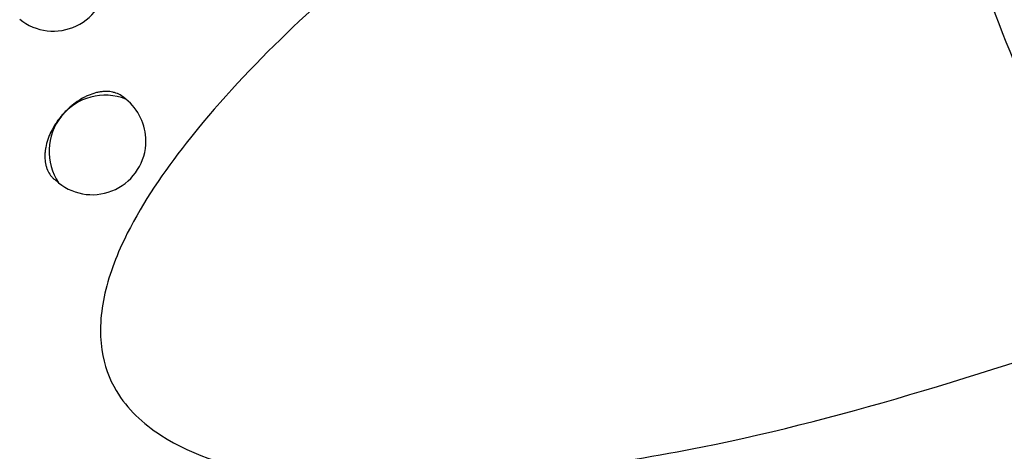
# Model space of a CAD drawing. Header units: millimetres. Extents: x -0.66 to 0.91, y -0.4 to 0.64.
# Tile 224 of 241: x 0.73236 to 0.74154, y 0.19932 to 0.20334. Entities that reach past the tile are written whole.
import ezdxf

# ---------------------------------------------------------------- set-up
doc = ezdxf.new("R2010")
doc.units = ezdxf.units.MM
doc.layers.add('FORMAT', color=7, linetype='Continuous')

msp = doc.modelspace()

# ---------------------------------------------------------------- linework, layer by layer
at = {"layer": 'FORMAT', "color": 7, "linetype": 'Continuous', "lineweight": 25}
for p, q in [((0.733351, 0.202597), (0.733328, 0.202616)), ((0.732688, 0.201847), (0.732725, 0.201818))]:
    msp.add_line(p, q, dxfattribs=at)
for centre, radius, start, end in [((0.732675, 0.20373), 0.0005, 231.225746, 0), ((0.733159, 0.20211), 0.0005234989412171, 68.457995, 213.993496), ((0.733038, 0.202207), 0.0005000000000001, 0, 51.225746), ((0.733038, 0.202207), 0.0005000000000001, 231.225746, 0)]:
    msp.add_arc(centre, radius, start, end, dxfattribs=at)
for points, knots in [([(0.7411645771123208, 0.207813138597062), (0.7402563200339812, 0.2072416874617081), (0.738442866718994, 0.2061007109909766), (0.7359686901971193, 0.2042632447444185), (0.7342043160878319, 0.2026443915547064), (0.7333901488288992, 0.2014634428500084), (0.7331240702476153, 0.2007849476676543), (0.7330940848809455, 0.2002649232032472), (0.7332708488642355, 0.199793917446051), (0.7337876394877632, 0.1993248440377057), (0.7351690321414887, 0.1989280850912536), (0.7365060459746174, 0.1990520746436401), (0.7374193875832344, 0.1991367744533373)], [0, 0, 0, 0, 0.1891959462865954, 0.3777542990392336, 0.5177880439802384, 0.5720933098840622, 0.606256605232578, 0.6406772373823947, 0.6708837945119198, 0.7183599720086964, 0.8076059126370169, 1, 1, 1, 1]), ([(0.7411645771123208, 0.2078131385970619), (0.7411322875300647, 0.2077399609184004), (0.7409764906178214, 0.2073868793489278), (0.74083204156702, 0.2066230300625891), (0.7409062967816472, 0.2050830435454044), (0.7414885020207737, 0.2030141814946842), (0.742434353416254, 0.2012991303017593), (0.7428504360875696, 0.2005446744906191)], [0, 0, 0, 0, 0.0470910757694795, 0.2272139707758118, 0.407352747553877, 0.7392928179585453, 1, 1, 1, 1]), ([(0.7333279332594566, 0.2026155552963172), (0.7333220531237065, 0.2026201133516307), (0.7333015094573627, 0.2026360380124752), (0.7332684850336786, 0.2026514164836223), (0.7332307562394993, 0.2026620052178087), (0.7331908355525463, 0.2026684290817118), (0.7331481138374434, 0.2026687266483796), (0.7331036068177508, 0.202662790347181), (0.7330581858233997, 0.20265277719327), (0.7330117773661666, 0.2026367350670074), (0.7329542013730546, 0.2026096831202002), (0.7329084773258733, 0.2025824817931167), (0.7328643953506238, 0.2025504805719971), (0.7328321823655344, 0.2025240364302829), (0.732801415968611, 0.2024956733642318), (0.7327722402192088, 0.202465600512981), (0.7327444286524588, 0.2024335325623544), (0.7327185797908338, 0.2024000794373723), (0.7326869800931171, 0.2023540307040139), (0.7326597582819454, 0.2023059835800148), (0.7326376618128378, 0.2022571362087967), (0.7326190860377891, 0.2022080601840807), (0.7326059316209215, 0.2021590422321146), (0.7325985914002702, 0.202111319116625), (0.7325951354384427, 0.2020647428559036), (0.7325975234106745, 0.2020202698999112), (0.7326057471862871, 0.201979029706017), (0.7326178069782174, 0.2019402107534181), (0.7326353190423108, 0.2019051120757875), (0.7326584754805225, 0.2018753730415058), (0.7326737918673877, 0.2018580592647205), (0.7326850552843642, 0.2018506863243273), (0.7326885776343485, 0.2018483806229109)], [0, 0, 0, 0, 0.0214723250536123, 0.0750187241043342, 0.1023512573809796, 0.1288310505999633, 0.182399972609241, 0.2097440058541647, 0.2362348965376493, 0.289826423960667, 0.3171822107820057, 0.3701230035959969, 0.3972861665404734, 0.4246491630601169, 0.4511443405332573, 0.4778249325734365, 0.5047927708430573, 0.5321541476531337, 0.5586379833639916, 0.6122161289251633, 0.6395661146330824, 0.6660339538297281, 0.7195796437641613, 0.7469128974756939, 0.7733682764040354, 0.8268883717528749, 0.8542080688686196, 0.8806616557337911, 0.93417765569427, 0.9614947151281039, 0.9879584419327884, 1, 1, 1, 1]), ([(0.7374683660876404, 0.1991433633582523), (0.7378870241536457, 0.1992097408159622), (0.7396795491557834, 0.1994939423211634), (0.741474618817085, 0.2000887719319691), (0.7428504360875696, 0.2005446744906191)], [0, 0, 0, 0, 0.2335577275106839, 1, 1, 1, 1])]:
    msp.add_open_spline(points, degree=3, knots=knots, dxfattribs=at)

doc.saveas('drawing.dxf')
